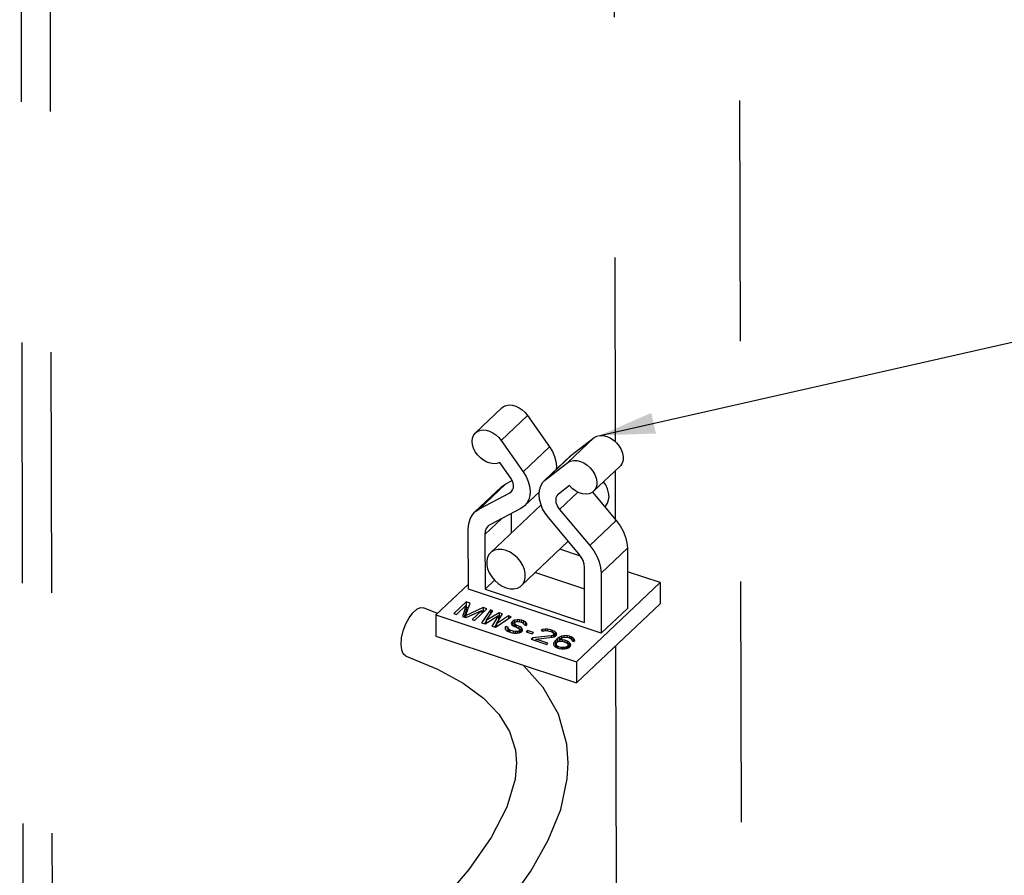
# Model space of a CAD drawing. Extents: x 0 to 1189, y 0 to 841.
# Tile 191 of 256: x 591 to 618, y 354 to 377. Entities that reach past the tile are written whole.
import ezdxf

# ---------------------------------------------------------------- set-up
doc = ezdxf.new("R2010")
doc.units = 0
doc.header["$LTSCALE"] = 65.395
doc.linetypes.add('DASHED', pattern=[0.2, 0.1, -0.1])
doc.layers.get('0').update_dxf_attribs({"linetype": 'CONTINUOUS'})

msp = doc.modelspace()

# ---------------------------------------------------------------- linework, layer by layer
at = {"color": 7, "linetype": 'DASHED'}
for p, q in [((607.027, 579.76), (607.491, 365.493)), ((591.309, 394.345), (591.419, 343.495)), ((592.099, 394.082), (592.206, 344.597)), ((610.845, 387.845), (610.982, 324.526)), ((607.493, 364.698), (607.496, 363.345)), ((607.503, 359.935), (607.607, 312.036))]:
    msp.add_line(p, q, dxfattribs=at)
at = {"color": 2, "linetype": 'Continuous'}
for p, q in [((607.074, 365.662), (806.289, 410.67)), ((607.205, 363.721), (607.22, 363.733))]:
    msp.add_line(p, q, dxfattribs=at)
at = {"color": 7, "linetype": 'Continuous'}
for p, q in [((603.695, 365.732), (604.41, 366.41)), ((604.395, 365.524), (605.111, 366.202)), ((605.111, 366.202), (605.708, 365.348)), ((606.92, 365.6), (606.205, 364.922)), ((606.325, 365.143), (606.92, 365.6)), ((604.395, 365.524), (604.993, 364.67)), ((605.708, 365.348), (604.993, 364.67)), ((605.575, 364.435), (606.29, 365.113)), ((605.61, 364.465), (606.325, 365.143)), ((606.29, 365.113), (606.325, 365.143)), ((604.654, 364.497), (604.354, 364.926)), ((605.61, 364.465), (606.205, 364.922)), ((606.906, 364.142), (607.621, 364.82)), ((604.692, 364.431), (604.654, 364.497)), ((605.575, 364.435), (605.61, 364.465)), ((604.396, 364.258), (603.681, 363.58)), ((603.802, 363.667), (604.517, 364.344)), ((604.517, 364.344), (604.69, 364.435)), ((606.248, 364.295), (605.95, 364.066)), ((603.802, 363.667), (604.628, 364.099)), ((604.628, 364.099), (604.694, 364.161)), ((604.628, 364.099), (604.669, 364.128)), ((605.03, 363.747), (605.432, 364.128)), ((605.95, 364.066), (605.936, 364.054)), ((606.474, 364.121), (605.977, 363.65)), ((606.872, 364.116), (607.522, 363.345)), ((604.929, 363.675), (604.103, 363.242)), ((604.412, 363.404), (603.952, 362.968)), ((604.667, 363.538), (604.669, 363.003)), ((606.508, 362.442), (605.678, 363.425)), ((605.977, 363.65), (606.807, 362.667)), ((603.504, 361.482), (603.501, 363.118)), ((604.103, 363.242), (604.042, 363.199)), ((607.522, 363.345), (606.807, 362.667)), ((603.952, 362.968), (603.955, 361.477)), ((607.111, 361.917), (607.826, 362.595)), ((607.826, 362.595), (607.83, 360.959)), ((606.553, 362.38), (605.99, 362.567)), ((606.663, 360.576), (606.66, 362.067)), ((605.325, 361.937), (606.661, 361.492)), ((607.111, 361.917), (607.115, 360.281)), ((608.713, 361.661), (607.828, 361.956)), ((603.504, 361.617), (602.621, 360.78)), ((603.955, 361.477), (604.215, 361.723)), ((606.442, 359.509), (608.713, 361.661)), ((608.713, 361.661), (608.714, 361.082)), ((607.115, 360.281), (603.504, 361.482)), ((603.955, 361.477), (606.663, 360.576)), ((603.445, 361.136), (603.111, 360.819)), ((603.181, 360.796), (603.444, 361.045)), ((603.444, 361.045), (603.345, 360.741)), ((603.428, 360.759), (603.551, 361.101)), ((603.902, 360.984), (603.428, 360.759)), ((603.444, 361.045), (603.445, 360.901)), ((603.551, 361.101), (603.445, 361.136)), ((603.445, 361.136), (603.446, 360.991)), ((603.446, 360.991), (603.445, 360.991)), ((603.504, 360.972), (603.446, 360.991)), ((604.008, 360.949), (603.902, 360.984)), ((603.902, 360.984), (603.903, 360.849)), ((606.443, 358.93), (608.714, 361.082)), ((602.661, 360.818), (602.281, 360.975)), ((602.621, 360.78), (606.442, 359.509)), ((602.621, 360.78), (602.622, 360.201)), ((603.111, 360.819), (603.181, 360.796)), ((603.345, 360.741), (603.439, 360.71)), ((603.445, 360.901), (603.388, 360.727)), ((603.428, 360.759), (603.428, 360.714)), ((603.439, 360.71), (603.866, 360.905)), ((603.866, 360.905), (603.603, 360.656)), ((603.674, 360.632), (604.008, 360.949)), ((604.102, 360.918), (603.861, 360.57)), ((603.866, 360.905), (603.867, 360.815)), ((603.882, 360.829), (603.867, 360.822)), ((603.955, 360.539), (604.319, 360.764)), ((603.986, 360.628), (604.172, 360.894)), ((604.336, 360.84), (603.986, 360.628)), ((604.172, 360.894), (604.102, 360.918)), ((604.102, 360.918), (604.102, 360.794)), ((604.319, 360.764), (604.142, 360.476)), ((604.236, 360.445), (604.664, 360.731)), ((604.268, 360.535), (604.43, 360.809)), ((604.594, 360.754), (604.268, 360.535)), ((604.319, 360.764), (604.319, 360.622)), ((604.43, 360.809), (604.336, 360.84)), ((604.336, 360.84), (604.336, 360.695)), ((604.664, 360.731), (604.594, 360.754)), ((604.594, 360.754), (604.594, 360.684)), ((607.83, 360.959), (607.115, 360.281)), ((603.603, 360.656), (603.674, 360.632)), ((603.861, 360.57), (603.955, 360.539)), ((603.986, 360.606), (603.943, 360.543)), ((603.986, 360.628), (603.986, 360.558)), ((604.142, 360.476), (604.236, 360.445)), ((604.268, 360.535), (604.217, 360.451)), ((604.268, 360.535), (604.268, 360.466)), ((604.336, 360.695), (604.319, 360.685)), ((604.358, 360.688), (604.336, 360.695)), ((604.516, 360.47), (604.5, 360.439)), ((604.587, 360.447), (604.516, 360.47)), ((604.516, 360.47), (604.516, 360.375)), ((604.577, 360.423), (604.587, 360.447)), ((604.687, 360.587), (604.67, 360.556)), ((604.67, 360.556), (604.688, 360.513)), ((604.715, 360.614), (604.687, 360.587)), ((604.687, 360.587), (604.687, 360.517)), ((604.688, 360.513), (604.721, 360.484)), ((604.755, 360.637), (604.715, 360.614)), ((604.715, 360.614), (604.715, 360.489)), ((604.721, 360.484), (604.761, 360.462)), ((604.755, 360.491), (604.732, 360.478)), ((604.754, 360.546), (604.764, 360.57)), ((604.775, 360.521), (604.754, 360.546)), ((604.754, 360.546), (604.755, 360.465)), ((604.831, 360.648), (604.755, 360.637)), ((604.755, 360.637), (604.755, 360.548)), ((604.761, 360.462), (604.831, 360.438)), ((604.764, 360.57), (604.778, 360.583)), ((604.803, 360.502), (604.775, 360.521)), ((604.775, 360.521), (604.775, 360.457)), ((604.778, 360.583), (604.811, 360.6)), ((604.874, 360.479), (604.803, 360.502)), ((604.803, 360.502), (604.804, 360.447)), ((604.811, 360.6), (604.861, 360.602)), ((604.892, 360.646), (604.831, 360.648)), ((604.831, 360.648), (604.831, 360.6)), ((604.861, 360.602), (604.903, 360.597)), ((604.925, 360.453), (604.874, 360.479)), ((604.874, 360.479), (604.874, 360.412)), ((604.946, 360.637), (604.892, 360.646)), ((604.892, 360.646), (604.892, 360.598)), ((604.903, 360.597), (604.973, 360.573)), ((604.958, 360.423), (604.925, 360.453)), ((604.925, 360.453), (604.926, 360.308)), ((605.004, 360.618), (604.946, 360.637)), ((604.946, 360.637), (604.946, 360.582)), ((604.973, 360.573), (605.001, 360.555)), ((605.001, 360.555), (605.011, 360.533)), ((605.056, 360.591), (605.004, 360.618)), ((605.004, 360.618), (605.004, 360.548)), ((605.011, 360.533), (605.008, 360.516)), ((605.008, 360.516), (605.078, 360.493)), ((605.011, 360.533), (605.011, 360.516)), ((605.081, 360.555), (605.056, 360.591)), ((605.056, 360.591), (605.056, 360.5)), ((605.078, 360.493), (605.088, 360.517)), ((605.081, 360.555), (605.081, 360.5)), ((605.088, 360.517), (605.081, 360.555)), ((602.622, 360.201), (606.443, 358.93)), ((604.5, 360.439), (604.499, 360.394)), ((604.499, 360.394), (604.536, 360.354)), ((604.5, 360.439), (604.5, 360.394)), ((604.536, 360.354), (604.588, 360.328)), ((604.591, 360.391), (604.577, 360.423)), ((604.577, 360.423), (604.577, 360.333)), ((604.588, 360.328), (604.682, 360.297)), ((604.631, 360.368), (604.591, 360.391)), ((604.591, 360.391), (604.591, 360.327)), ((604.724, 360.337), (604.631, 360.368)), ((604.631, 360.368), (604.631, 360.314)), ((604.682, 360.297), (604.747, 360.284)), ((604.778, 360.328), (604.724, 360.337)), ((604.724, 360.337), (604.724, 360.288)), ((604.747, 360.284), (604.808, 360.282)), ((604.828, 360.33), (604.778, 360.328)), ((604.778, 360.328), (604.778, 360.283)), ((604.808, 360.282), (604.884, 360.293)), ((604.873, 360.343), (604.828, 360.33)), ((604.828, 360.33), (604.828, 360.285)), ((604.831, 360.438), (604.871, 360.416)), ((604.871, 360.416), (604.892, 360.391)), ((604.894, 360.363), (604.873, 360.343)), ((604.873, 360.343), (604.873, 360.292)), ((604.884, 360.293), (604.936, 360.312)), ((604.892, 360.391), (604.894, 360.363)), ((604.894, 360.363), (604.894, 360.297)), ((604.925, 360.308), (604.894, 360.324)), ((604.936, 360.312), (604.971, 360.346)), ((604.976, 360.381), (604.958, 360.423)), ((604.958, 360.423), (604.958, 360.334)), ((604.971, 360.346), (604.976, 360.381)), ((605.108, 360.355), (605.072, 360.322)), ((605.072, 360.322), (605.236, 360.267)), ((605.272, 360.301), (605.108, 360.355)), ((605.108, 360.355), (605.108, 360.31)), ((605.236, 360.267), (605.272, 360.301)), ((605.751, 360.214), (605.245, 360.155)), ((605.338, 360.124), (605.788, 360.175)), ((605.517, 360.383), (605.477, 360.36)), ((605.477, 360.36), (605.536, 360.341)), ((605.592, 360.394), (605.517, 360.383)), ((605.517, 360.383), (605.517, 360.347)), ((605.536, 360.341), (605.58, 360.353)), ((605.58, 360.353), (605.63, 360.355)), ((605.654, 360.392), (605.592, 360.394)), ((605.592, 360.394), (605.593, 360.353)), ((605.63, 360.355), (605.695, 360.342)), ((605.743, 360.372), (605.654, 360.392)), ((605.654, 360.392), (605.654, 360.35)), ((605.695, 360.342), (605.742, 360.326)), ((605.742, 360.326), (605.794, 360.3)), ((605.79, 360.356), (605.743, 360.372)), ((605.743, 360.372), (605.743, 360.326)), ((605.803, 360.233), (605.751, 360.214)), ((605.751, 360.214), (605.751, 360.17)), ((605.788, 360.175), (605.833, 360.187)), ((605.853, 360.326), (605.79, 360.356)), ((605.79, 360.356), (605.79, 360.302)), ((605.794, 360.3), (605.815, 360.275)), ((605.817, 360.247), (605.803, 360.233)), ((605.803, 360.233), (605.803, 360.179)), ((605.815, 360.275), (605.817, 360.247)), ((605.817, 360.247), (605.817, 360.183)), ((605.837, 360.189), (605.817, 360.199)), ((605.833, 360.187), (605.873, 360.21)), ((605.886, 360.297), (605.853, 360.326)), ((605.853, 360.326), (605.853, 360.199)), ((605.873, 360.21), (605.887, 360.224)), ((605.904, 360.254), (605.886, 360.297)), ((605.886, 360.297), (605.886, 360.224)), ((605.887, 360.224), (605.904, 360.254)), ((605.978, 360.175), (605.917, 360.132)), ((606.037, 360.201), (605.978, 360.175)), ((605.978, 360.175), (605.979, 360.114)), ((606.101, 360.216), (606.037, 360.201)), ((606.037, 360.201), (606.038, 360.153)), ((606.063, 360.165), (606.108, 360.177)), ((606.181, 360.217), (606.101, 360.216)), ((606.101, 360.216), (606.101, 360.176)), ((606.108, 360.177), (606.157, 360.179)), ((606.157, 360.179), (606.2, 360.174)), ((606.247, 360.204), (606.181, 360.217)), ((606.181, 360.217), (606.181, 360.176)), ((606.2, 360.174), (606.27, 360.151)), ((606.294, 360.189), (606.247, 360.204)), ((606.247, 360.204), (606.247, 360.159)), ((606.345, 360.162), (606.294, 360.189)), ((606.294, 360.189), (606.294, 360.135)), ((601.691, 359.832), (601.675, 359.981)), ((605.245, 360.155), (605.209, 360.121)), ((605.209, 360.121), (605.631, 359.981)), ((605.245, 360.155), (605.245, 360.109)), ((605.667, 360.015), (605.338, 360.124)), ((605.338, 360.124), (605.339, 360.078)), ((605.631, 359.981), (605.667, 360.015)), ((605.829, 360.033), (605.817, 359.992)), ((605.817, 359.992), (605.824, 359.953)), ((605.824, 359.953), (605.861, 359.913)), ((605.867, 360.084), (605.829, 360.033)), ((605.829, 360.033), (605.829, 359.947)), ((605.867, 359.94), (605.854, 359.921)), ((605.861, 359.913), (605.912, 359.887)), ((605.917, 360.132), (605.867, 360.084)), ((605.867, 360.084), (605.867, 359.94)), ((605.885, 359.957), (605.867, 359.94)), ((605.885, 359.997), (605.895, 360.021)), ((605.887, 359.968), (605.885, 359.997)), ((605.885, 359.997), (605.885, 359.901)), ((605.908, 359.943), (605.887, 359.968)), ((605.887, 359.968), (605.887, 359.9)), ((605.895, 360.021), (605.916, 360.041)), ((605.936, 359.925), (605.908, 359.943)), ((605.908, 359.943), (605.908, 359.889)), ((605.916, 360.041), (605.949, 360.057)), ((605.917, 360.132), (605.917, 360.041)), ((606.018, 359.898), (605.936, 359.925)), ((605.936, 359.925), (605.936, 359.879)), ((605.949, 360.057), (605.987, 360.063)), ((605.961, 360.099), (605.976, 360.112)), ((606.06, 360.102), (605.961, 360.099)), ((605.961, 360.099), (605.961, 360.059)), ((605.976, 360.112), (606.03, 360.149)), ((605.987, 360.063), (606.036, 360.065)), ((606.03, 360.149), (606.063, 360.165)), ((606.036, 360.065), (606.079, 360.06)), ((606.126, 360.09), (606.06, 360.102)), ((606.06, 360.102), (606.06, 360.062)), ((606.079, 360.06), (606.161, 360.032)), ((606.155, 359.907), (606.11, 359.894)), ((606.184, 360.07), (606.126, 360.09)), ((606.126, 360.09), (606.126, 360.044)), ((606.188, 359.923), (606.155, 359.907)), ((606.155, 359.907), (606.155, 359.865)), ((606.161, 360.032), (606.189, 360.014)), ((606.236, 360.044), (606.184, 360.07)), ((606.184, 360.07), (606.185, 360.017)), ((606.209, 359.943), (606.188, 359.923)), ((606.188, 359.923), (606.188, 359.874)), ((606.189, 360.014), (606.21, 359.989)), ((606.219, 359.967), (606.209, 359.943)), ((606.209, 359.943), (606.209, 359.884)), ((606.21, 359.989), (606.219, 359.967)), ((606.219, 359.967), (606.219, 359.888)), ((606.236, 359.899), (606.219, 359.908)), ((606.273, 360.004), (606.236, 360.044)), ((606.236, 360.044), (606.236, 359.899)), ((606.239, 359.897), (606.275, 359.931)), ((606.27, 360.151), (606.298, 360.132)), ((606.287, 359.972), (606.273, 360.004)), ((606.273, 360.004), (606.273, 359.931)), ((606.275, 359.931), (606.287, 359.972)), ((606.298, 360.132), (606.319, 360.107)), ((606.319, 360.107), (606.321, 360.079)), ((606.321, 360.079), (606.38, 360.06)), ((606.382, 360.123), (606.345, 360.162)), ((606.345, 360.162), (606.345, 360.071)), ((606.38, 360.06), (606.389, 360.084)), ((606.382, 360.123), (606.383, 360.067)), ((606.389, 360.084), (606.382, 360.123)), ((605.912, 359.887), (605.971, 359.868)), ((605.971, 359.868), (606.037, 359.855)), ((606.061, 359.893), (606.018, 359.898)), ((606.018, 359.898), (606.018, 359.859)), ((606.037, 359.855), (606.117, 359.856)), ((606.11, 359.894), (606.061, 359.893)), ((606.061, 359.893), (606.061, 359.855)), ((606.11, 359.894), (606.11, 359.856)), ((606.117, 359.856), (606.18, 359.871)), ((606.18, 359.871), (606.239, 359.897)), ((606.239, 359.896), (606.236, 359.899)), ((606.442, 359.509), (606.443, 358.93)), ((604.783, 357.108), (604.813, 356.745)), ((606.189, 356.321), (606.213, 356.759))]:
    msp.add_line(p, q, dxfattribs=at)
at = {"color": 6, "linetype": 'Continuous'}
for p, q in [((605.478, 363.77), (604.106, 362.47)), ((607.22, 363.733), (607.206, 363.72)), ((606.219, 362.784), (604.949, 361.581))]:
    msp.add_line(p, q, dxfattribs=at)
at = {"color": 7, "linetype": 'Continuous'}
for points in [[(604.41, 366.41), (604.459, 366.447), (604.531, 366.476), (604.612, 366.488), (604.7, 366.481), (604.791, 366.456), (604.881, 366.413), (604.967, 366.355), (605.044, 366.283), (605.111, 366.202)], [(603.695, 365.732), (603.744, 365.769), (603.815, 365.799), (603.897, 365.81), (603.985, 365.803), (604.076, 365.778), (604.166, 365.735), (604.251, 365.677), (604.329, 365.605), (604.395, 365.524)], [(603.605, 365.501), (603.614, 365.585), (603.641, 365.66), (603.685, 365.722), (603.695, 365.732)], [(606.92, 365.6), (606.991, 365.639), (607.074, 365.658), (607.166, 365.657), (607.262, 365.634), (607.357, 365.592), (607.449, 365.532), (607.532, 365.457), (607.602, 365.37), (607.657, 365.275), (607.694, 365.177), (607.71, 365.08), (607.707, 364.988), (607.683, 364.907), (607.639, 364.838), (607.621, 364.82)], [(604.354, 364.926), (604.278, 364.899), (604.192, 364.892), (604.1, 364.905), (604.006, 364.937), (603.914, 364.987), (603.829, 365.053), (603.753, 365.131), (603.691, 365.219), (603.644, 365.313), (603.615, 365.409), (603.605, 365.501)], [(605.708, 365.348), (605.786, 365.221), (605.844, 365.089), (605.881, 364.956), (605.895, 364.827), (605.889, 364.733)], [(606.205, 364.922), (606.275, 364.961), (606.359, 364.981), (606.45, 364.979), (606.546, 364.956), (606.642, 364.914), (606.734, 364.854), (606.817, 364.779), (606.887, 364.692), (606.942, 364.597), (606.978, 364.499), (606.995, 364.402), (606.991, 364.311), (606.967, 364.229), (606.924, 364.161), (606.906, 364.142)], [(604.993, 364.67), (605.07, 364.543), (605.128, 364.411), (605.165, 364.278), (605.18, 364.149), (605.172, 364.026), (605.142, 363.915), (605.09, 363.817), (605.03, 363.747)], [(604.396, 364.258), (604.413, 364.273), (604.517, 364.344)], [(604.669, 364.128), (604.673, 364.132), (604.706, 364.177), (604.725, 364.233), (604.729, 364.296), (604.718, 364.363), (604.692, 364.431)], [(605.425, 364.05), (605.436, 364.175), (605.472, 364.289), (605.531, 364.386), (605.575, 364.435)], [(606.906, 364.142), (606.863, 364.109), (606.788, 364.076), (606.701, 364.064), (606.608, 364.073), (606.511, 364.102), (606.416, 364.15), (606.327, 364.216), (606.248, 364.295)], [(605.52, 363.668), (605.468, 363.797), (605.436, 363.925), (605.425, 364.05)], [(605.936, 364.054), (605.909, 364.022), (605.884, 363.966), (605.876, 363.9)], [(603.681, 363.58), (603.698, 363.595), (603.802, 363.667)], [(605.03, 363.747), (605.018, 363.736), (604.929, 363.675)], [(605.678, 363.425), (605.591, 363.543), (605.52, 363.668)], [(605.876, 363.9), (605.883, 363.837), (605.903, 363.773), (605.935, 363.709), (605.977, 363.65)], [(603.501, 363.118), (603.513, 363.26), (603.551, 363.389), (603.613, 363.502), (603.681, 363.58)], [(604.042, 363.199), (603.991, 363.133), (603.962, 363.056), (603.952, 362.968)], [(607.522, 363.345), (607.627, 363.204), (607.712, 363.054), (607.775, 362.899), (607.813, 362.745), (607.826, 362.595)], [(606.807, 362.667), (606.912, 362.526), (606.997, 362.376), (607.06, 362.221), (607.098, 362.067), (607.111, 361.917)], [(606.66, 362.067), (606.65, 362.162), (606.62, 362.258), (606.572, 362.353), (606.508, 362.442)], [(601.675, 359.981), (601.69, 360.158), (601.734, 360.347), (601.803, 360.534), (601.892, 360.703), (601.994, 360.84), (602.1, 360.935), (602.202, 360.98), (602.281, 360.975)], [(601.816, 359.655), (601.805, 359.659), (601.735, 359.721), (601.691, 359.832)], [(601.816, 359.655), (602.661, 359.31), (603.363, 358.926), (603.913, 358.518), (604.333, 358.081), (604.624, 357.613), (604.783, 357.108)], [(606.213, 356.749), (606.175, 357.27), (605.949, 358.078), (605.537, 358.808), (605.005, 359.409)], [(604.813, 356.757), (604.774, 356.314), (604.548, 355.558), (604.12, 354.727), (603.513, 353.856), (602.746, 352.952), (601.828, 352.011), (600.764, 351.029), (599.56, 350.002), (598.216, 348.918), (596.726, 347.749), (595.127, 346.471)], [(596.058, 345.423), (597.429, 346.521), (598.769, 347.57), (600.003, 348.555), (601.13, 349.493), (602.156, 350.398), (603.078, 351.276), (603.894, 352.133), (604.602, 352.975), (605.199, 353.813), (605.676, 354.654), (606.013, 355.494), (606.189, 356.321)]]:
    msp.add_lwpolyline(points, dxfattribs=at)
at = {"color": 2, "linetype": 'Continuous'}
for points in [[(607.22, 363.733), (607.237, 363.75), (607.285, 363.822), (607.315, 363.907), (607.325, 364.002), (607.315, 364.104), (607.284, 364.209), (607.235, 364.313), (607.178, 364.4)], [(604.106, 362.47), (604.071, 362.43), (604.026, 362.348), (604.004, 362.252), (604.004, 362.146), (604.027, 362.035), (604.072, 361.924), (604.137, 361.816), (604.219, 361.718), (604.314, 361.634), (604.419, 361.566), (604.529, 361.519)], [(604.526, 362.532), (604.417, 362.557), (604.312, 362.559), (604.217, 362.538), (604.136, 362.494), (604.106, 362.47)], [(604.949, 361.581), (604.984, 361.62), (605.029, 361.702), (605.051, 361.798), (605.051, 361.904), (605.028, 362.015), (604.983, 362.127), (604.918, 362.234), (604.836, 362.332), (604.741, 362.417), (604.636, 362.484), (604.526, 362.532)], [(604.529, 361.519), (604.638, 361.493), (604.743, 361.491), (604.838, 361.512), (604.92, 361.556), (604.949, 361.581)]]:
    msp.add_lwpolyline(points, dxfattribs=at)
msp.add_solid([(608.474, 366.273), (607.074, 365.662), (608.6, 365.712)], dxfattribs=at)

doc.saveas('drawing.dxf')
